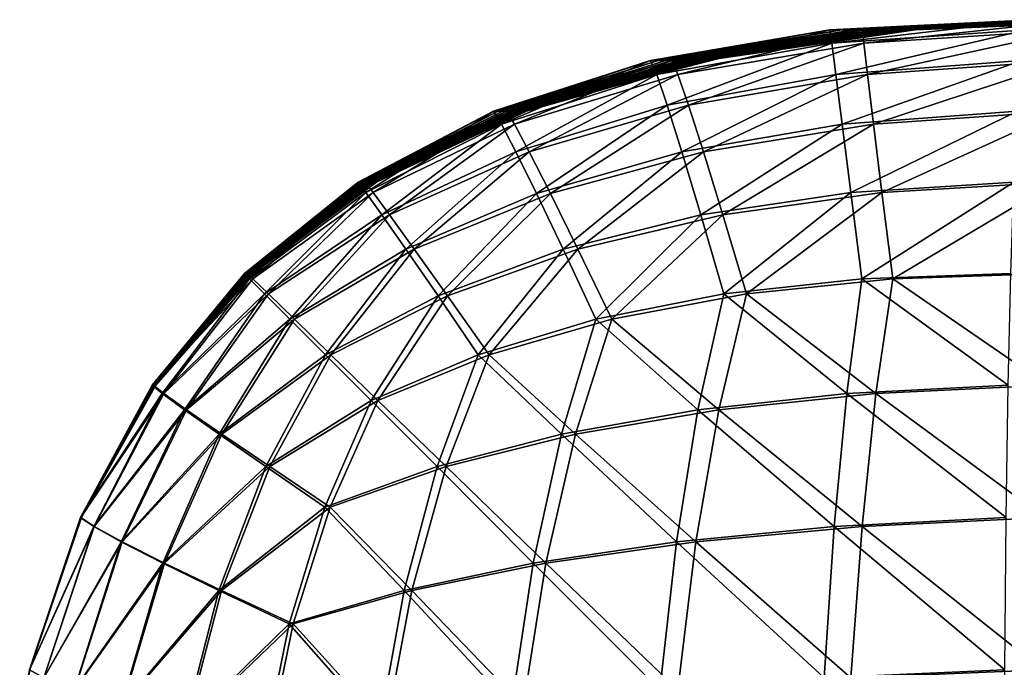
# Model space of a CAD drawing. Header units: inches. Extents: x 0 to 26.6, y -25.5 to 0.
# Tile 64 of 68: x 21.806 to 22.777, y -0.638 to 0. Entities that reach past the tile are written whole.
import ezdxf

# ---------------------------------------------------------------- set-up
doc = ezdxf.new("R2010")
doc.units = ezdxf.units.IN
doc.header["$LTSCALE"] = 0.03937
doc.header["$MEASUREMENT"] = 0
doc.layers.add('A-FURN-3-ST-AR', color=152, linetype='Continuous')

msp = doc.modelspace()

# ---------------------------------------------------------------- meshes
at = {"layer": 'A-FURN-3-ST-AR'}
mesh = msp.add_polyface(dxfattribs=at)
corners = [(22.81923, -0.36, 5.12282), (22.65021, -0.368, 5.14254), (22.66668, -0.255, 5.22728), (22.82287, -0.25, 5.21352), (22.78051, -0.36, 19.34), (22.78305, -0.25001, 19.25), (22.63638, -0.255, 19.245), (22.62149, -0.368, 19.33), (22.63814, -0.023, 5.79243), (22.63694, -0.01, 5.97857), (22.85049, 0, 5.96898), (22.64171, -0.05401, 5.62424), (22.84394, -0.01, 5.77765), (22.83782, -0.04001, 5.60643), (22.83222, -0.09, 5.45533), (22.64764, -0.103, 5.47398), (22.82722, -0.16, 5.32436), (22.65596, -0.17001, 5.34166), (22.52246, -0.27, 5.2497), (22.80379, 0, 18.49999), (22.60483, -0.01, 18.49999), (22.60658, -0.023, 18.685), (22.79861, -0.01, 18.69), (22.61063, -0.054, 18.852), (22.79393, -0.04001, 18.86), (22.61695, -0.103, 19.001), (22.78976, -0.09001, 19.01), (22.62553, -0.17001, 19.132), (22.78613, -0.16, 19.14), (22.68671, -0.01, 11.91726), (22.68346, -0.01, 12.57606), (22.91955, 0, 12.57477), (22.48077, -0.04001, 11.91858), (22.8213, 0, 17.84205), (22.61669, -0.01001, 17.84207), (22.83801, 0, 17.18406), (22.62802, -0.01, 17.1841), (22.63871, -0.01, 16.52609), (22.64865, -0.01001, 15.86801), (22.85375, 0, 16.52599), (22.65773, -0.01, 15.20984), (22.86839, 0, 15.86782), (22.66586, -0.01001, 14.55158), (22.88176, -0.00001, 15.20953), (22.67293, -0.01, 13.89321), (22.89372, 0, 14.55111), (22.67882, -0.01, 13.2347), (22.9041, 0, 13.89252), (22.91276, 0, 13.23375), (22.65075, -0.01, 6.63945), (22.87089, 0, 6.63119), (22.66224, -0.01, 7.30004), (22.88789, 0, 7.29299), (22.67153, -0.01, 7.96035), (22.90163, 0, 7.95438), (22.67871, -0.01001, 8.6204), (22.91227, -0.00001, 8.61539), (22.6839, -0.01, 9.2802), (22.91996, 0, 9.27605), (22.68718, -0.01001, 9.93978), (22.92486, -0.00001, 9.93638), (22.68868, -0.01, 10.59914), (22.92711, 0, 10.59639), (22.68849, -0.01, 11.25829), (22.92688, -0.00001, 11.25611), (22.9243, -0.00001, 11.91557), (22.47904, -0.04, 9.28343), (22.48113, -0.04001, 9.94242), (22.48207, -0.04001, 10.60127), (22.48193, -0.04001, 11.25998)]
mesh.append_faces([[corners[k] for k in face] for face in [(0, 1, 2), (2, 3, 0), (4, 5, 6), (6, 7, 4), (8, 9, 10), (11, 8, 12), (13, 14, 15), (15, 11, 13), (14, 16, 17), (17, 15, 14), (16, 3, 2), (2, 17, 16), (17, 2, 18), (19, 20, 21), (21, 22, 19), (22, 21, 23), (23, 24, 22), (24, 23, 25), (25, 26, 24), (26, 25, 27), (27, 28, 26), (28, 27, 6), (6, 5, 28), (29, 30, 31), (30, 29, 32), (19, 33, 34), (34, 20, 19), (33, 35, 36), (36, 34, 33), (37, 36, 35), (38, 37, 39), (40, 38, 41), (42, 40, 43), (44, 42, 45), (46, 44, 47), (30, 46, 48), (9, 49, 50), (49, 51, 52), (51, 53, 54), (53, 55, 56), (55, 57, 58), (57, 59, 60), (59, 61, 62), (61, 63, 64), (63, 29, 65), (59, 57, 66), (61, 59, 67), (63, 61, 68), (29, 63, 69)]], dxfattribs={"vtx2": -1})
mesh = msp.add_polyface(dxfattribs=at)
corners = [(22.84092, -0.36, 5.12153), (22.86149, -0.25, 5.21126), (23.02087, -0.25491, 5.20658), (23.01437, -0.368, 5.12079), (23.17268, -0.26981, 5.21183), (23.17889, -0.38399, 5.13205), (22.85049, 0, 5.96898), (22.84394, -0.01, 5.77765), (22.63814, -0.023, 5.79243), (22.83782, -0.04001, 5.60643), (22.64171, -0.05401, 5.62424), (23.20609, -0.02298, 5.76101), (22.99258, -0.01, 5.77007), (23.03821, -0.00001, 5.95984), (23.15542, -0.05397, 5.59511), (22.95223, -0.04001, 5.60034), (23.10771, -0.10295, 5.44742), (22.91702, -0.09001, 5.45065), (23.06289, -0.16993, 5.31792), (22.88681, -0.16, 5.32096), (22.81923, -0.36, 5.12282), (22.82287, -0.25, 5.21352), (22.83222, -0.09, 5.45533), (22.82722, -0.16, 5.32436), (22.91955, 0, 12.57477), (22.9243, -0.00001, 11.91557), (22.68671, -0.01, 11.91726), (22.87089, 0, 6.63119), (23.21423, -0.00001, 6.61705), (22.88789, 0, 7.29299), (23.39622, 0, 7.2754), (22.90163, 0, 7.95438), (23.58225, 0, 7.93478), (22.91227, -0.00001, 8.61539), (22.83801, 0, 17.18406), (22.85375, 0, 16.52599), (22.63871, -0.01, 16.52609), (22.86839, 0, 15.86782), (22.64865, -0.01001, 15.86801), (22.88176, -0.00001, 15.20953), (22.65773, -0.01, 15.20984), (22.89372, 0, 14.55111), (22.66586, -0.01001, 14.55158), (22.9041, 0, 13.89252), (22.67293, -0.01, 13.89321), (22.91276, 0, 13.23375), (22.67882, -0.01, 13.2347), (22.68346, -0.01, 12.57606), (22.63694, -0.01, 5.97857), (22.65075, -0.01, 6.63945), (22.66224, -0.01, 7.30004), (22.67153, -0.01, 7.96035), (22.91996, 0, 9.27605), (22.67871, -0.01001, 8.6204), (22.92486, -0.00001, 9.93638), (22.6839, -0.01, 9.2802), (22.92711, 0, 10.59639), (22.68718, -0.01001, 9.93978), (22.92688, -0.00001, 11.25611), (22.68868, -0.01, 10.59914), (22.68849, -0.01, 11.25829)]
mesh.append_faces([[corners[k] for k in face] for face in [(0, 1, 2), (2, 3, 0), (3, 2, 4), (4, 5, 3), (6, 7, 8), (7, 9, 10), (11, 12, 13), (12, 11, 14), (14, 15, 12), (15, 14, 16), (16, 17, 15), (17, 16, 18), (18, 19, 17), (19, 18, 2), (2, 1, 19), (4, 2, 18), (20, 21, 1), (1, 0, 20), (13, 12, 7), (7, 6, 13), (12, 15, 9), (9, 7, 12), (15, 17, 22), (22, 9, 15), (17, 19, 23), (23, 22, 17), (19, 1, 21), (21, 23, 19), (24, 25, 26), (27, 28, 13), (13, 6, 27), (28, 27, 29), (30, 29, 31), (32, 31, 33), (34, 35, 36), (35, 37, 38), (37, 39, 40), (39, 41, 42), (41, 43, 44), (43, 45, 46), (45, 24, 47), (27, 6, 48), (29, 27, 49), (31, 29, 50), (33, 31, 51), (52, 33, 53), (54, 52, 55), (56, 54, 57), (58, 56, 59), (25, 58, 60)]], dxfattribs={"vtx2": -1})
mesh = msp.add_polyface(dxfattribs=at)
corners = [(22.63694, -0.01, 5.97857), (22.63814, -0.023, 5.79243), (22.455, -0.054, 5.80713), (22.44895, -0.04001, 5.98602), (22.64171, -0.05401, 5.62424), (22.4654, -0.08401, 5.64406), (22.60483, -0.01, 18.49999), (22.42808, -0.04001, 18.5), (22.4342, -0.054, 18.678), (22.60658, -0.023, 18.685), (22.44451, -0.08401, 18.84), (22.61063, -0.054, 18.852), (22.48077, -0.04001, 11.91858), (22.47867, -0.04, 12.57707), (22.68346, -0.01, 12.57606), (22.30495, -0.09001, 11.91955), (22.61669, -0.01001, 17.84207), (22.4357, -0.04001, 17.84208), (22.62802, -0.01, 17.1841), (22.44298, -0.04001, 17.18414), (22.63871, -0.01, 16.52609), (22.44985, -0.04001, 16.52617), (22.64865, -0.01001, 15.86801), (22.45624, -0.04001, 15.86815), (22.65773, -0.01, 15.20984), (22.46209, -0.04001, 15.21008), (22.66586, -0.01001, 14.55158), (22.46732, -0.04001, 14.55195), (22.67293, -0.01, 13.89321), (22.47187, -0.04001, 13.89374), (22.67882, -0.01, 13.2347), (22.47568, -0.04, 13.23545), (22.45781, -0.04001, 6.64586), (22.65075, -0.01, 6.63945), (22.46518, -0.04001, 7.30551), (22.66224, -0.01, 7.30004), (22.47113, -0.04001, 7.96499), (22.67153, -0.01, 7.96035), (22.47572, -0.04001, 8.62428), (22.67871, -0.01001, 8.6204), (22.47904, -0.04, 9.28343), (22.6839, -0.01, 9.2802), (22.48113, -0.04001, 9.94242), (22.68718, -0.01001, 9.93978), (22.48207, -0.04001, 10.60127), (22.68868, -0.01, 10.59914), (22.48193, -0.04001, 11.25998), (22.68849, -0.01, 11.25829), (22.68671, -0.01, 11.91726), (22.30187, -0.09001, 13.236), (22.30367, -0.09001, 12.5778), (22.29564, -0.09, 7.30954), (22.29921, -0.09, 7.96839), (22.30196, -0.09001, 8.62714), (22.30394, -0.09, 9.2858), (22.30565, -0.09001, 11.26123)]
mesh.append_faces([[corners[k] for k in face] for face in [(0, 1, 2), (2, 3, 0), (1, 4, 5), (5, 2, 1), (6, 7, 8), (8, 9, 6), (9, 8, 10), (10, 11, 9), (12, 13, 14), (13, 12, 15), (6, 16, 17), (17, 7, 6), (16, 18, 19), (19, 17, 16), (18, 20, 21), (21, 19, 18), (20, 22, 23), (23, 21, 20), (22, 24, 25), (25, 23, 22), (24, 26, 27), (27, 25, 24), (26, 28, 29), (29, 27, 26), (28, 30, 31), (31, 29, 28), (30, 14, 13), (13, 31, 30), (3, 32, 33), (33, 0, 3), (32, 34, 35), (35, 33, 32), (34, 36, 37), (37, 35, 34), (36, 38, 39), (39, 37, 36), (38, 40, 41), (41, 39, 38), (40, 42, 43), (42, 44, 45), (44, 46, 47), (46, 12, 48), (29, 31, 49), (31, 13, 50), (36, 34, 51), (38, 36, 52), (40, 38, 53), (42, 40, 54), (12, 46, 55)]], dxfattribs={"vtx2": -1})
mesh = msp.add_polyface(dxfattribs=at)
corners = [(22.29404, -0.103, 5.82186), (22.2859, -0.09001, 5.9915), (22.44895, -0.04001, 5.98602), (22.30856, -0.13, 5.66601), (22.455, -0.054, 5.80713), (22.15468, -0.17001, 5.83689), (22.42808, -0.04001, 18.5), (22.27325, -0.09001, 18.5), (22.28126, -0.103, 18.669), (22.14751, -0.17, 18.65801), (22.4342, -0.054, 18.678), (22.2954, -0.13, 18.824), (22.44451, -0.08401, 18.84), (22.31563, -0.17101, 18.965), (22.30495, -0.09001, 11.91955), (22.30367, -0.09001, 12.5778), (22.47867, -0.04, 12.57707), (22.15748, -0.16, 11.92022), (22.15677, -0.16, 12.57831), (22.27782, -0.09001, 17.84209), (22.2822, -0.09001, 17.18417), (22.4357, -0.04001, 17.84208), (22.28633, -0.09001, 16.52623), (22.44298, -0.04001, 17.18414), (22.29017, -0.09001, 15.86826), (22.44985, -0.04001, 16.52617), (22.29369, -0.09001, 15.21026), (22.45624, -0.04001, 15.86815), (22.29684, -0.09001, 14.55222), (22.46209, -0.04001, 15.21008), (22.29958, -0.09001, 13.89413), (22.46732, -0.04001, 14.55195), (22.30187, -0.09001, 13.236), (22.47187, -0.04001, 13.89374), (22.47568, -0.04, 13.23545), (22.29122, -0.09001, 6.65057), (22.45781, -0.04001, 6.64586), (22.29564, -0.09, 7.30954), (22.46518, -0.04001, 7.30551), (22.29921, -0.09, 7.96839), (22.47113, -0.04001, 7.96499), (22.30196, -0.09001, 8.62714), (22.47572, -0.04001, 8.62428), (22.30394, -0.09, 9.2858), (22.47904, -0.04, 9.28343), (22.14251, -0.16001, 17.8421), (22.14492, -0.16001, 17.18419), (22.14719, -0.16, 16.52627), (22.14931, -0.16001, 15.86833), (22.15125, -0.16, 15.21038), (22.15299, -0.16, 14.5524), (22.15451, -0.16001, 13.8944), (22.15577, -0.16, 13.23637), (22.14702, -0.16, 5.99526), (22.14994, -0.16, 6.65382), (22.15237, -0.16001, 7.31231), (22.15434, -0.16, 7.97074), (22.15585, -0.16, 8.62911), (22.15694, -0.16, 9.28743), (22.15762, -0.16, 9.94569), (22.30519, -0.09001, 9.94436), (22.15792, -0.16, 10.60391), (22.30575, -0.09001, 10.60283), (22.30565, -0.09001, 11.26123), (22.15787, -0.16001, 11.26208)]
mesh.append_faces([[corners[k] for k in face] for face in [(0, 1, 2), (3, 0, 4), (1, 0, 5), (6, 7, 8), (9, 8, 7), (10, 8, 11), (12, 11, 13), (14, 15, 16), (15, 14, 17), (17, 18, 15), (19, 7, 6), (20, 19, 21), (22, 20, 23), (24, 22, 25), (26, 24, 27), (28, 26, 29), (30, 28, 31), (32, 30, 33), (15, 32, 34), (1, 35, 36), (35, 37, 38), (37, 39, 40), (39, 41, 42), (41, 43, 44), (7, 19, 45), (19, 20, 46), (20, 22, 47), (22, 24, 48), (24, 26, 49), (26, 28, 50), (50, 49, 26), (28, 30, 51), (30, 32, 52), (32, 15, 18), (18, 52, 32), (53, 54, 35), (35, 1, 53), (37, 35, 54), (55, 56, 39), (39, 37, 55), (56, 57, 41), (41, 39, 56), (57, 58, 43), (43, 41, 57), (58, 59, 60), (60, 43, 58), (59, 61, 62), (62, 60, 59), (63, 62, 61), (14, 63, 64)]], dxfattribs={"vtx2": -1})
mesh = msp.add_polyface(dxfattribs=at)
corners = [(22.65021, -0.368, 5.14254), (22.49526, -0.38401, 5.1726), (22.52246, -0.27, 5.2497), (22.66668, -0.255, 5.22728), (22.35412, -0.408, 5.21301), (22.38997, -0.29501, 5.28076), (22.62149, -0.368, 19.33), (22.63638, -0.255, 19.245), (22.50012, -0.27, 19.23), (22.47475, -0.38401, 19.308), (22.37413, -0.29501, 19.205), (22.34015, -0.408, 19.27401), (22.64171, -0.05401, 5.62424), (22.64764, -0.103, 5.47398), (22.48013, -0.13001, 5.49682), (22.4654, -0.08401, 5.64406), (22.65596, -0.17001, 5.34166), (22.49915, -0.192, 5.36537), (22.44895, -0.04001, 5.98602), (22.455, -0.054, 5.80713), (22.29404, -0.103, 5.82186), (22.30856, -0.13, 5.66601), (22.32941, -0.17101, 5.5239), (22.35655, -0.22601, 5.3955), (22.28126, -0.103, 18.669), (22.4342, -0.054, 18.678), (22.42808, -0.04001, 18.5), (22.2954, -0.13, 18.824), (22.44451, -0.08401, 18.84), (22.61063, -0.054, 18.852), (22.45895, -0.13, 18.986), (22.61695, -0.103, 19.001), (22.31563, -0.17101, 18.965), (22.4775, -0.192, 19.116), (22.62553, -0.17001, 19.132), (22.34188, -0.226, 19.092), (22.4357, -0.04001, 17.84208), (22.27782, -0.09001, 17.84209), (22.44298, -0.04001, 17.18414), (22.2822, -0.09001, 17.18417), (22.44985, -0.04001, 16.52617), (22.28633, -0.09001, 16.52623), (22.45624, -0.04001, 15.86815), (22.29017, -0.09001, 15.86826), (22.46209, -0.04001, 15.21008), (22.29369, -0.09001, 15.21026), (22.46732, -0.04001, 14.55195), (22.29684, -0.09001, 14.55222), (22.47187, -0.04001, 13.89374), (22.29958, -0.09001, 13.89413), (22.45781, -0.04001, 6.64586), (22.2859, -0.09001, 5.9915), (22.46518, -0.04001, 7.30551), (22.29122, -0.09001, 6.65057), (22.30394, -0.09, 9.2858), (22.30519, -0.09001, 9.94436), (22.48113, -0.04001, 9.94242), (22.30575, -0.09001, 10.60283), (22.48207, -0.04001, 10.60127), (22.30565, -0.09001, 11.26123), (22.48193, -0.04001, 11.25998), (22.30495, -0.09001, 11.91955), (22.48077, -0.04001, 11.91858)]
mesh.append_faces([[corners[k] for k in face] for face in [(0, 1, 2), (2, 3, 0), (1, 4, 5), (5, 2, 1), (6, 7, 8), (8, 9, 6), (9, 8, 10), (10, 11, 9), (12, 13, 14), (14, 15, 12), (13, 16, 17), (17, 14, 13), (2, 17, 16), (18, 19, 20), (19, 15, 21), (15, 14, 22), (22, 21, 15), (14, 17, 23), (23, 22, 14), (17, 2, 5), (5, 23, 17), (24, 25, 26), (27, 28, 25), (29, 28, 30), (30, 31, 29), (32, 30, 28), (31, 30, 33), (33, 34, 31), (30, 32, 35), (35, 33, 30), (34, 33, 8), (8, 7, 34), (33, 35, 10), (10, 8, 33), (26, 36, 37), (36, 38, 39), (38, 40, 41), (40, 42, 43), (42, 44, 45), (44, 46, 47), (46, 48, 49), (50, 18, 51), (52, 50, 53), (54, 55, 56), (55, 57, 58), (58, 56, 55), (57, 59, 60), (60, 58, 57), (59, 61, 62)]], dxfattribs={"vtx2": -1})
mesh = msp.add_polyface(dxfattribs=at)
corners = [(22.35412, -0.408, 5.21301), (22.22654, -0.44, 5.26387), (22.26901, -0.33, 5.32054), (22.38997, -0.29501, 5.28076), (22.15939, -0.37501, 5.36914), (22.34015, -0.408, 19.27401), (22.37413, -0.29501, 19.205), (22.25832, -0.33001, 19.17), (22.21761, -0.44, 19.228), (22.15263, -0.37501, 19.125), (22.15468, -0.17001, 5.83689), (22.14702, -0.16, 5.99526), (22.2859, -0.09001, 5.9915), (22.29404, -0.103, 5.82186), (22.30856, -0.13, 5.66601), (22.17075, -0.192, 5.69027), (22.32941, -0.17101, 5.5239), (22.19517, -0.22601, 5.55538), (22.35655, -0.22601, 5.3955), (22.22793, -0.272, 5.43216), (22.0515, -0.27, 5.71711), (22.07709, -0.29501, 5.59147), (22.11305, -0.33, 5.47551), (22.27325, -0.09001, 18.5), (22.13998, -0.16001, 18.5), (22.14751, -0.17, 18.65801), (22.28126, -0.103, 18.669), (22.16316, -0.192, 18.804), (22.2954, -0.13, 18.824), (22.04763, -0.27, 18.78), (22.18687, -0.22601, 18.93801), (22.31563, -0.17101, 18.965), (22.07261, -0.295, 18.90501), (22.21861, -0.272, 19.06), (22.34188, -0.226, 19.092), (22.10762, -0.33001, 19.02), (22.14251, -0.16001, 17.8421), (22.14492, -0.16001, 17.18419), (22.27782, -0.09001, 17.84209), (22.14719, -0.16, 16.52627), (22.2822, -0.09001, 17.18417), (22.14931, -0.16001, 15.86833), (22.28633, -0.09001, 16.52623), (22.15125, -0.16, 15.21038), (22.29017, -0.09001, 15.86826), (22.15451, -0.16001, 13.8944), (22.15299, -0.16, 14.5524), (22.29684, -0.09001, 14.55222), (22.15577, -0.16, 13.23637), (22.29958, -0.09001, 13.89413), (22.14994, -0.16, 6.65382), (22.15237, -0.16001, 7.31231), (22.29564, -0.09, 7.30954), (22.15792, -0.16, 10.60391), (22.15787, -0.16001, 11.26208), (22.30565, -0.09001, 11.26123), (22.15748, -0.16, 11.92022), (22.30495, -0.09001, 11.91955), (22.15762, -0.16, 9.94569), (22.03661, -0.25, 9.94654), (22.03676, -0.25001, 10.6046), (22.03673, -0.25, 11.26263)]
mesh.append_faces([[corners[k] for k in face] for face in [(0, 1, 2), (2, 3, 0), (4, 2, 1), (5, 6, 7), (7, 8, 5), (8, 7, 9), (10, 11, 12), (13, 14, 15), (15, 10, 13), (14, 16, 17), (17, 15, 14), (16, 18, 19), (19, 17, 16), (18, 3, 2), (2, 19, 18), (10, 15, 20), (15, 17, 21), (17, 19, 22), (22, 21, 17), (19, 2, 4), (4, 22, 19), (23, 24, 25), (26, 25, 27), (27, 28, 26), (29, 27, 25), (28, 27, 30), (30, 31, 28), (32, 30, 27), (31, 30, 33), (33, 34, 31), (30, 32, 35), (35, 33, 30), (34, 33, 7), (7, 6, 34), (33, 35, 9), (9, 7, 33), (36, 24, 23), (37, 36, 38), (39, 37, 40), (41, 39, 42), (43, 41, 44), (45, 46, 47), (48, 45, 49), (50, 51, 52), (53, 54, 55), (54, 56, 57), (53, 58, 59), (54, 53, 60), (56, 54, 61)]], dxfattribs={"vtx2": -1})
mesh = msp.add_polyface(dxfattribs=at)
corners = [(22.14702, -0.16, 5.99526), (22.15468, -0.17001, 5.83689), (22.03627, -0.255, 5.85249), (22.03142, -0.25, 5.99766), (22.0515, -0.27, 5.71711), (22.07709, -0.29501, 5.59147), (22.17075, -0.192, 5.69027), (22.13998, -0.16001, 18.5), (22.02794, -0.25, 18.5), (22.03273, -0.255, 18.64501), (22.14751, -0.17, 18.65801), (22.04763, -0.27, 18.78), (22.16316, -0.192, 18.804), (22.07261, -0.295, 18.90501), (22.15677, -0.16, 12.57831), (22.15748, -0.16, 11.92022), (22.03654, -0.25001, 11.92064), (22.03619, -0.25001, 12.57863), (22.03661, -0.25, 9.94654), (22.03628, -0.25, 9.28846), (21.94026, -0.36, 9.28905), (22.03673, -0.25, 11.26263), (22.03676, -0.25001, 10.6046), (21.94046, -0.36, 10.60499), (21.94045, -0.36, 11.26294), (22.02918, -0.25, 17.84211), (21.93731, -0.36, 17.84211), (22.03037, -0.25, 17.1842), (21.9378, -0.36, 17.18421), (22.03148, -0.25001, 16.52629), (21.93827, -0.36, 16.52631), (22.14251, -0.16001, 17.8421), (22.14492, -0.16001, 17.18419), (22.14719, -0.16, 16.52627), (22.14931, -0.16001, 15.86833), (22.03252, -0.25001, 15.86838), (22.15125, -0.16, 15.21038), (22.03348, -0.25001, 15.21045), (22.15299, -0.16, 14.5524), (22.03433, -0.25001, 14.55252), (22.15451, -0.16001, 13.8944), (22.03507, -0.25001, 13.89457), (22.15577, -0.16, 13.23637), (22.0357, -0.25001, 13.23661), (22.03285, -0.25001, 6.65588), (22.14994, -0.16, 6.65382), (22.03404, -0.25001, 7.31407), (22.15237, -0.16001, 7.31231), (22.035, -0.25, 7.97223), (22.15434, -0.16, 7.97074), (22.03575, -0.25001, 8.63036), (22.15585, -0.16, 8.62911), (22.15694, -0.16, 9.28743), (22.15762, -0.16, 9.94569), (22.15792, -0.16, 10.60391), (22.15787, -0.16001, 11.26208)]
mesh.append_faces([[corners[k] for k in face] for face in [(0, 1, 2), (2, 3, 0), (4, 2, 1), (5, 4, 6), (7, 8, 9), (9, 10, 7), (10, 9, 11), (12, 11, 13), (14, 15, 16), (16, 17, 14), (18, 19, 20), (21, 22, 23), (16, 21, 24), (8, 25, 26), (25, 27, 28), (27, 29, 30), (7, 31, 25), (25, 8, 7), (31, 32, 27), (27, 25, 31), (32, 33, 29), (29, 27, 32), (33, 34, 35), (35, 29, 33), (34, 36, 37), (37, 35, 34), (36, 38, 39), (39, 37, 36), (38, 40, 41), (41, 39, 38), (40, 42, 43), (43, 41, 40), (42, 14, 17), (17, 43, 42), (3, 44, 45), (45, 0, 3), (44, 46, 47), (47, 45, 44), (46, 48, 49), (49, 47, 46), (48, 50, 51), (51, 49, 48), (50, 19, 52), (52, 51, 50), (19, 18, 53), (53, 52, 19), (18, 22, 54), (22, 21, 55), (21, 16, 15)]], dxfattribs={"vtx2": -1})
mesh = msp.add_polyface(dxfattribs=at)
corners = [(21.93825, -0.36, 5.99902), (22.03142, -0.25, 5.99766), (22.03627, -0.255, 5.85249), (21.94836, -0.368, 5.84086), (22.0515, -0.27, 5.71711), (21.97078, -0.38401, 5.6945), (22.07709, -0.29501, 5.59147), (22.00555, -0.40801, 5.55988), (22.11305, -0.33, 5.47551), (22.05271, -0.44, 5.43688), (22.15939, -0.37501, 5.36914), (21.9368, -0.36, 18.5), (21.94676, -0.368, 18.65801), (22.03273, -0.255, 18.64501), (22.02794, -0.25, 18.5), (21.9688, -0.38401, 18.80401), (22.04763, -0.27, 18.78), (22.0029, -0.40801, 18.93801), (22.07261, -0.295, 18.90501), (22.10762, -0.33001, 19.02), (22.15263, -0.37501, 19.125), (22.04901, -0.44, 19.06), (21.94037, -0.36, 11.92088), (21.94022, -0.36, 12.57882), (22.03619, -0.25001, 12.57863), (22.03654, -0.25001, 11.92064), (21.93884, -0.36, 6.65705), (22.03285, -0.25001, 6.65588), (21.93934, -0.36, 7.31507), (22.03404, -0.25001, 7.31407), (21.93973, -0.36, 7.97308), (22.035, -0.25, 7.97223), (21.94004, -0.36, 8.63107), (22.03575, -0.25001, 8.63036), (21.94026, -0.36, 9.28905), (22.03628, -0.25, 9.28846), (21.9404, -0.36, 9.94702), (22.03661, -0.25, 9.94654), (21.94046, -0.36, 10.60499), (22.03676, -0.25001, 10.6046), (21.94045, -0.36, 11.26294), (22.03673, -0.25, 11.26263), (21.93731, -0.36, 17.84211), (21.9378, -0.36, 17.18421), (22.02918, -0.25, 17.84211), (21.93827, -0.36, 16.52631), (22.03037, -0.25, 17.1842), (22.03148, -0.25001, 16.52629), (22.03252, -0.25001, 15.86838), (21.9387, -0.36, 15.86841), (22.03348, -0.25001, 15.21045), (21.9391, -0.36, 15.2105), (22.03433, -0.25001, 14.55252), (21.93945, -0.36, 14.55259), (22.03507, -0.25001, 13.89457), (21.93976, -0.36, 13.89467), (22.0357, -0.25001, 13.23661), (21.94002, -0.36, 13.23675)]
mesh.append_faces([[corners[k] for k in face] for face in [(0, 1, 2), (2, 3, 0), (3, 2, 4), (4, 5, 3), (5, 4, 6), (6, 7, 5), (7, 6, 8), (8, 9, 7), (9, 8, 10), (11, 12, 13), (13, 14, 11), (12, 15, 16), (16, 13, 12), (15, 17, 18), (18, 16, 15), (19, 18, 17), (20, 19, 21), (22, 23, 24), (24, 25, 22), (0, 26, 27), (27, 1, 0), (26, 28, 29), (29, 27, 26), (28, 30, 31), (31, 29, 28), (30, 32, 33), (33, 31, 30), (32, 34, 35), (35, 33, 32), (34, 36, 37), (36, 38, 39), (39, 37, 36), (38, 40, 41), (40, 22, 25), (42, 11, 14), (43, 42, 44), (45, 43, 46), (47, 48, 49), (49, 45, 47), (48, 50, 51), (51, 49, 48), (50, 52, 53), (53, 51, 50), (52, 54, 55), (55, 53, 52), (54, 56, 57), (57, 55, 54), (56, 24, 23), (23, 57, 56)]], dxfattribs={"vtx2": -1})
mesh = msp.add_polyface(dxfattribs=at)
corners = [(22.1676, -0.696, 5.18562), (22.0501, -0.72, 5.26681), (22.07597, -0.59501, 5.29124), (22.07179, -0.595, 19.205), (22.04661, -0.72, 19.23), (22.16087, -0.69601, 19.308), (21.86671, -0.49, 5.99969), (21.93825, -0.36, 5.99902), (21.94836, -0.368, 5.84086), (21.87986, -0.49901, 5.83057), (21.97078, -0.38401, 5.6945), (21.90727, -0.51401, 5.6753), (22.00555, -0.40801, 5.55988), (21.94901, -0.535, 5.53377), (21.90715, -0.67601, 5.51328), (22.00521, -0.56201, 5.40581), (21.97029, -0.69601, 5.3824), (22.05271, -0.44, 5.43688), (22.11234, -0.48, 5.32537), (22.15939, -0.37501, 5.36914), (21.96844, -0.69601, 19.116), (21.90626, -0.676, 18.98601), (21.87915, -0.831, 19.001), (22.00265, -0.56201, 19.092), (21.94748, -0.53501, 18.965), (21.94676, -0.368, 18.65801), (21.9368, -0.36, 18.5), (21.86624, -0.49, 18.5), (21.87927, -0.49901, 18.669), (21.90635, -0.51401, 18.82401), (21.9688, -0.38401, 18.80401), (22.0029, -0.40801, 18.93801), (22.04901, -0.44, 19.06), (22.10711, -0.48, 19.17), (22.10762, -0.33001, 19.02), (22.15263, -0.37501, 19.125), (21.94022, -0.36, 12.57882), (21.94037, -0.36, 11.92088), (21.86739, -0.49, 11.921), (21.93884, -0.36, 6.65705), (21.93934, -0.36, 7.31507), (21.8669, -0.49, 6.65762), (21.93973, -0.36, 7.97308), (21.86706, -0.49, 7.31556), (21.94004, -0.36, 8.63107), (21.86718, -0.49, 7.97349), (21.94026, -0.36, 9.28905), (21.86728, -0.49001, 8.63142), (21.9404, -0.36, 9.94702), (21.86735, -0.49, 9.28934), (21.94046, -0.36, 10.60499), (21.8674, -0.49, 9.94726), (21.94045, -0.36, 11.26294), (21.86742, -0.49, 10.60518), (21.86741, -0.49, 11.26309), (21.9378, -0.36, 17.18421), (21.93827, -0.36, 16.52631), (21.86671, -0.49, 16.52632), (21.9387, -0.36, 15.86841), (21.86685, -0.49, 15.86842), (21.9391, -0.36, 15.2105), (21.86698, -0.49, 15.21052), (21.93945, -0.36, 14.55259), (21.86709, -0.49, 14.55262), (21.93976, -0.36, 13.89467), (21.86719, -0.49, 13.89472), (21.94002, -0.36, 13.23675), (21.86727, -0.49, 13.23681), (21.86734, -0.49, 12.57891)]
mesh.append_faces([[corners[k] for k in face] for face in [(0, 1, 2), (3, 4, 5), (6, 7, 8), (9, 8, 10), (10, 11, 9), (11, 10, 12), (12, 13, 11), (14, 13, 15), (15, 16, 14), (13, 12, 17), (17, 15, 13), (16, 15, 2), (2, 1, 16), (15, 17, 18), (18, 2, 15), (19, 18, 17), (20, 21, 22), (21, 20, 23), (23, 24, 21), (20, 4, 3), (3, 23, 20), (25, 26, 27), (28, 29, 30), (30, 25, 28), (29, 24, 31), (31, 30, 29), (24, 23, 32), (32, 31, 24), (23, 3, 33), (33, 32, 23), (31, 32, 34), (32, 33, 35), (36, 37, 38), (39, 7, 6), (40, 39, 41), (42, 40, 43), (44, 42, 45), (46, 44, 47), (48, 46, 49), (50, 48, 51), (52, 50, 53), (37, 52, 54), (55, 56, 57), (56, 58, 59), (58, 60, 61), (60, 62, 63), (62, 64, 65), (64, 66, 67), (66, 36, 68)]], dxfattribs={"vtx2": -1})
mesh = msp.add_polyface(dxfattribs=at)
corners = [(21.81613, -0.64, 5.99994), (21.86671, -0.49, 5.99969), (21.87986, -0.49901, 5.83057), (21.94836, -0.368, 5.84086), (21.83022, -0.648, 5.82188), (21.90727, -0.51401, 5.6753), (21.86052, -0.66, 5.6597), (21.94901, -0.535, 5.53377), (21.87927, -0.49901, 18.669), (21.86624, -0.49, 18.5), (21.81603, -0.64, 18.5), (21.90635, -0.51401, 18.82401), (21.83006, -0.648, 18.678), (21.94748, -0.53501, 18.965), (21.86013, -0.66, 18.84), (21.94676, -0.368, 18.65801), (21.86734, -0.49, 12.57891), (21.86739, -0.49, 11.921), (21.81626, -0.64, 11.92104), (21.94022, -0.36, 12.57882), (21.8669, -0.49, 6.65762), (21.86706, -0.49, 7.31556), (21.81616, -0.64, 6.65784), (21.86718, -0.49, 7.97349), (21.8162, -0.64, 7.31574), (21.86728, -0.49001, 8.63142), (21.81622, -0.64, 7.97365), (21.86735, -0.49, 9.28934), (21.81624, -0.64, 8.63155), (21.8674, -0.49, 9.94726), (21.81625, -0.64, 9.28945), (21.86742, -0.49, 10.60518), (21.81626, -0.64, 9.94735), (21.86741, -0.49, 11.26309), (21.81627, -0.64, 10.60525), (21.81627, -0.64, 11.26315), (21.86641, -0.49, 17.84211), (21.81607, -0.64, 17.84211), (21.86656, -0.49, 17.18421), (21.8161, -0.64, 17.18421), (21.86671, -0.49, 16.52632), (21.81613, -0.64, 16.52632), (21.86685, -0.49, 15.86842), (21.81616, -0.64, 15.86842), (21.86698, -0.49, 15.21052), (21.81618, -0.64, 15.21053), (21.86709, -0.49, 14.55262), (21.8162, -0.64, 14.55263), (21.86719, -0.49, 13.89472), (21.81622, -0.64, 13.89474), (21.86727, -0.49, 13.23681), (21.81624, -0.64, 13.23684), (21.81625, -0.64, 12.57894), (21.93884, -0.36, 6.65705), (21.93934, -0.36, 7.31507), (21.93973, -0.36, 7.97308), (21.94004, -0.36, 8.63107), (21.94026, -0.36, 9.28905), (21.9404, -0.36, 9.94702), (21.94046, -0.36, 10.60499), (21.94045, -0.36, 11.26294), (21.94037, -0.36, 11.92088), (21.9368, -0.36, 18.5), (21.93731, -0.36, 17.84211), (21.9378, -0.36, 17.18421), (21.93827, -0.36, 16.52631), (21.9387, -0.36, 15.86841), (21.9391, -0.36, 15.2105), (21.93945, -0.36, 14.55259), (21.93976, -0.36, 13.89467), (21.94002, -0.36, 13.23675)]
mesh.append_faces([[corners[k] for k in face] for face in [(0, 1, 2), (3, 2, 1), (4, 2, 5), (6, 5, 7), (8, 9, 10), (11, 8, 12), (13, 11, 14), (9, 8, 15), (16, 17, 18), (17, 16, 19), (20, 1, 0), (21, 20, 22), (23, 21, 24), (25, 23, 26), (27, 25, 28), (29, 27, 30), (31, 29, 32), (33, 31, 34), (17, 33, 35), (9, 36, 37), (36, 38, 39), (38, 40, 41), (40, 42, 43), (42, 44, 45), (44, 46, 47), (46, 48, 49), (49, 47, 46), (48, 50, 51), (50, 16, 52), (1, 20, 53), (20, 21, 54), (21, 23, 55), (23, 25, 56), (25, 27, 57), (27, 29, 58), (29, 31, 59), (31, 33, 60), (33, 17, 61), (62, 63, 36), (36, 9, 62), (63, 64, 38), (38, 36, 63), (40, 38, 64), (42, 40, 65), (44, 42, 66), (46, 44, 67), (48, 46, 68), (50, 48, 69), (16, 50, 70)]], dxfattribs={"vtx2": -1})
mesh = msp.add_polyface(dxfattribs=at)
corners = [(22.62553, -0.648, 5.02705), (22.81428, -0.64001, 5.00188), (22.81302, -0.81, 4.97164), (22.45506, -0.66, 5.06599), (22.61722, -0.815, 4.99628), (22.30251, -0.676, 5.11878), (22.44187, -0.82201, 5.03648), (22.1676, -0.696, 5.18562), (22.28653, -0.831, 5.09233), (22.63651, -0.49901, 5.0758), (22.81636, -0.49, 5.05228), (22.47283, -0.51401, 5.11136), (22.32501, -0.53501, 5.15901), (22.19279, -0.56201, 5.21889), (22.07597, -0.59501, 5.29124), (22.65021, -0.368, 5.14254), (22.81923, -0.36, 5.12282), (22.49526, -0.38401, 5.1726), (22.35412, -0.408, 5.21301), (22.22654, -0.44, 5.26387), (22.11234, -0.48, 5.32537), (22.15939, -0.37501, 5.36914), (22.77627, -0.81, 19.49), (22.77712, -0.64, 19.46), (22.59905, -0.648, 19.446), (22.77853, -0.49, 19.41), (22.60905, -0.49901, 19.397), (22.78051, -0.36, 19.34), (22.62149, -0.368, 19.33), (22.59143, -0.815, 19.477), (22.43708, -0.66, 19.416), (22.45376, -0.514, 19.37001), (22.47475, -0.38401, 19.308), (22.42466, -0.822, 19.44601), (22.29104, -0.676, 19.37), (22.31248, -0.53501, 19.329), (22.34015, -0.408, 19.27401), (22.18515, -0.562, 19.274), (22.16087, -0.69601, 19.308), (22.21761, -0.44, 19.228), (22.07179, -0.595, 19.205), (22.10711, -0.48, 19.17), (22.15263, -0.37501, 19.125), (22.81374, -0.64001, 5.00191), (22.82504, -0.49, 5.05175)]
mesh.append_faces([[corners[k] for k in face] for face in [(0, 1, 2), (3, 0, 4), (5, 3, 6), (7, 5, 8), (1, 0, 9), (9, 10, 1), (0, 3, 11), (11, 9, 0), (3, 5, 12), (12, 11, 3), (5, 7, 13), (13, 12, 5), (14, 13, 7), (10, 9, 15), (15, 16, 10), (9, 11, 17), (17, 15, 9), (11, 12, 18), (18, 17, 11), (12, 13, 19), (19, 18, 12), (13, 14, 20), (20, 19, 13), (19, 20, 21), (22, 23, 24), (23, 25, 26), (26, 24, 23), (25, 27, 28), (28, 26, 25), (29, 24, 30), (24, 26, 31), (31, 30, 24), (26, 28, 32), (32, 31, 26), (33, 30, 34), (30, 31, 35), (35, 34, 30), (31, 32, 36), (36, 35, 31), (34, 35, 37), (37, 38, 34), (35, 36, 39), (39, 37, 35), (38, 37, 40), (37, 39, 41), (41, 40, 37), (42, 41, 39), (2, 1, 43), (1, 10, 44), (44, 43, 1)]], dxfattribs={"vtx2": -1})
mesh = msp.add_polyface(dxfattribs=at)
corners = [(21.78599, -0.81, 6), (21.81613, -0.64, 5.99994), (21.83022, -0.648, 5.82188), (21.87986, -0.49901, 5.83057), (21.79903, -0.815, 5.81498), (21.86052, -0.66, 5.6597), (21.90727, -0.51401, 5.6753), (21.8302, -0.822, 5.64788), (21.90715, -0.67601, 5.51328), (21.94901, -0.535, 5.53377), (21.83006, -0.648, 18.678), (21.81603, -0.64, 18.5), (21.78599, -0.81, 18.5), (21.86013, -0.66, 18.84), (21.799, -0.815, 18.68501), (21.90626, -0.676, 18.98601), (21.83004, -0.822, 18.852), (21.87927, -0.49901, 18.669), (21.90635, -0.51401, 18.82401), (21.94748, -0.53501, 18.965), (21.81625, -0.64, 12.57894), (21.81626, -0.64, 11.92104), (21.786, -0.81001, 11.92105), (21.86734, -0.49, 12.57891), (21.81616, -0.64, 6.65784), (21.8162, -0.64, 7.31574), (21.78599, -0.81, 6.65789), (21.81622, -0.64, 7.97365), (21.786, -0.81001, 7.31579), (21.81624, -0.64, 8.63155), (21.786, -0.81, 7.97368), (21.81625, -0.64, 9.28945), (21.786, -0.81, 8.63158), (21.81626, -0.64, 9.94735), (21.786, -0.81, 9.28947), (21.81627, -0.64, 10.60525), (21.786, -0.81, 9.94737), (21.81627, -0.64, 11.26315), (21.786, -0.81, 10.60526), (21.786, -0.81, 11.26316), (21.81607, -0.64, 17.84211), (21.78599, -0.81, 17.84211), (21.8161, -0.64, 17.18421), (21.78599, -0.81, 17.18422), (21.81613, -0.64, 16.52632), (21.78599, -0.81, 16.52632), (21.81616, -0.64, 15.86842), (21.78599, -0.81, 15.86842), (21.81618, -0.64, 15.21053), (21.786, -0.81, 15.21053), (21.8162, -0.64, 14.55263), (21.786, -0.81, 14.55263), (21.81622, -0.64, 13.89474), (21.786, -0.81, 13.89474), (21.81624, -0.64, 13.23684), (21.786, -0.81, 13.23685), (21.786, -0.81, 12.57895), (21.8669, -0.49, 6.65762), (21.86706, -0.49, 7.31556), (21.86718, -0.49, 7.97349), (21.86728, -0.49001, 8.63142), (21.86735, -0.49, 9.28934), (21.8674, -0.49, 9.94726), (21.86742, -0.49, 10.60518), (21.86741, -0.49, 11.26309), (21.86739, -0.49, 11.921), (21.86624, -0.49, 18.5), (21.86641, -0.49, 17.84211), (21.86656, -0.49, 17.18421), (21.86671, -0.49, 16.52632), (21.86685, -0.49, 15.86842), (21.86698, -0.49, 15.21052), (21.86719, -0.49, 13.89472), (21.86727, -0.49, 13.23681)]
mesh.append_faces([[corners[k] for k in face] for face in [(0, 1, 2), (3, 2, 1), (4, 2, 5), (6, 5, 2), (7, 5, 8), (9, 8, 5), (10, 11, 12), (13, 10, 14), (15, 13, 16), (11, 10, 17), (10, 13, 18), (13, 15, 19), (20, 21, 22), (21, 20, 23), (24, 1, 0), (25, 24, 26), (27, 25, 28), (29, 27, 30), (31, 29, 32), (33, 31, 34), (35, 33, 36), (37, 35, 38), (21, 37, 39), (11, 40, 41), (40, 42, 43), (42, 44, 45), (44, 46, 47), (46, 48, 49), (48, 50, 51), (50, 52, 53), (52, 54, 55), (54, 20, 56), (1, 24, 57), (24, 25, 58), (25, 27, 59), (27, 29, 60), (29, 31, 61), (31, 33, 62), (33, 35, 63), (35, 37, 64), (37, 21, 65), (40, 11, 66), (42, 40, 67), (44, 42, 68), (46, 44, 69), (48, 46, 70), (50, 48, 71), (54, 52, 72), (20, 54, 73)]], dxfattribs={"vtx2": -1})

doc.saveas('drawing.dxf')
